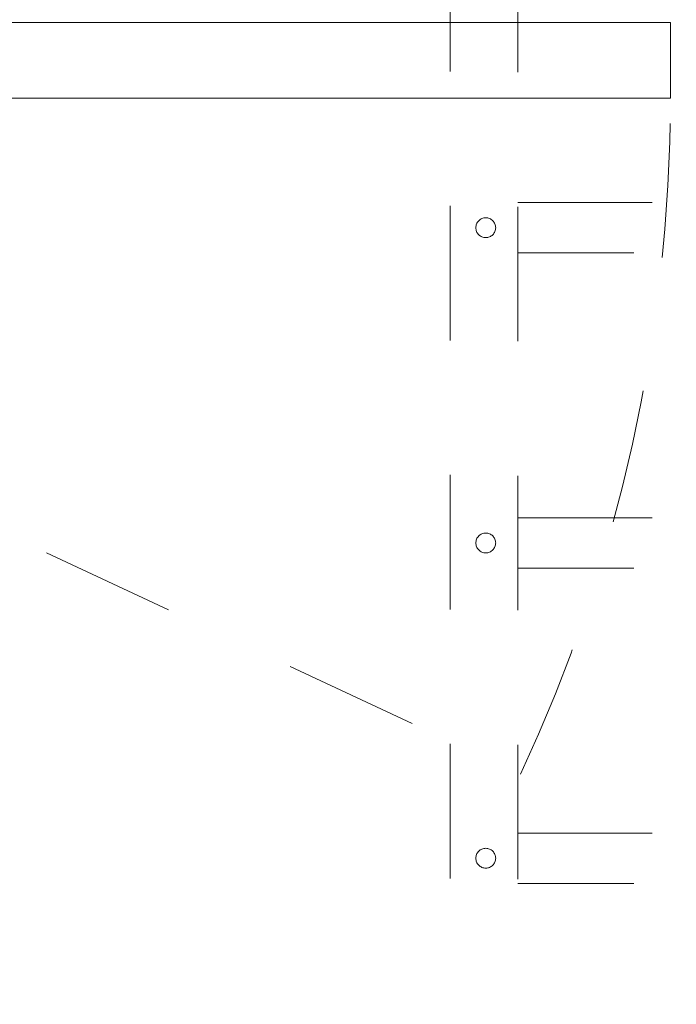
# Model space of a CAD drawing. Header units: inches. Extents: x -407.5 to -311.5, y -87.6 to -3.7.
# Tile 19 of 42: x -366 to -359.5, y -24.7 to -14.9. Entities that reach past the tile are written whole.
import ezdxf

# ---------------------------------------------------------------- set-up
doc = ezdxf.new("R2010")
doc.units = ezdxf.units.IN
doc.header["$LTSCALE"] = 32
doc.header["$MEASUREMENT"] = 0
doc.linetypes.add('Dash Style-1', pattern=[0.083328, 0.041656, -0.041672])
for name, color, linetype, lineweight in [('DashLine', 7, 'Dash Style-1', 13), ('Drawing', 7, 'Continuous', 18), ('None', 7, 'Continuous', 18), ('SolidLine', 7, 'Continuous', 15)]:
    doc.layers.add(name, color=color, linetype=linetype, lineweight=lineweight)

# ---------------------------------------------------------------- blocks, each defined once
blk = doc.blocks.new('Group-3')
at = {"layer": 'DashLine'}
blk.add_line((32.0604, -12.0079), (46.4281, -18.7076), dxfattribs=at)
blk.add_arc((32.0604, -12.0079), 15.853, 335, 0, dxfattribs=at)
at = {"layer": 'SolidLine', "flags": 128}
blk.add_lwpolyline([(32.0604, -11.2598), (47.9134, -11.2598), (47.9134, -12.0079), (32.0604, -12.0079)], close=True, dxfattribs=at)
blk = doc.blocks.new('Group-4')
at = {"layer": 'None'}
blk.add_blockref('Group-3', (0, 0), dxfattribs=at)
blk = doc.blocks.new('SL Utility Cabinet (2D)')
at = {"layer": 'None'}
blk.add_blockref('Group-4', (0, 0), dxfattribs=at)
at = {"layer": 'Drawing', "color": 0, "flags": 1}
for tag in ['Tag', 'Catalog', 'Option1', 'Option2', 'Option3', 'Option4', 'Option5', 'Option6', 'Option7', 'Option8', 'Option9', 'Option10', 'Option11', 'Option12', 'Custom', 'FinishGroup', 'Discount', 'Item2', 'Item3', 'Item6', 'Item8', 'Item9', 'Item10', 'Item12', 'Item13', 'Item16', 'Item18', 'Item19', 'Item20', 'Item21', 'Item22', 'Item23', 'Item24', 'Item25', 'Item1', 'Item4', 'Item5', 'Item7', 'Item11', 'Item14', 'Item15', 'Item17']:
    blk.add_attdef(tag, (-48.0315, -7.4478), '', height=0.00709, dxfattribs=at)
blk = doc.blocks.new('CatalystWireManager (2D)')
at = {"layer": 'DashLine'}
for p, q in [((6.0079, 0), (-6, 0)), ((-6, -0.6719), (6.0079, -0.6719)), ((-3.375, -4.4882), (-3.375, -0.6719)), ((-2.875, -0.6719), (-2.875, -4.4882)), ((-0.25, -4.4882), (-0.25, -0.6719)), ((0.25, -0.6719), (0.25, -4.4882)), ((2.875, -4.4882), (2.875, -0.6719)), ((3.375, -0.6719), (3.375, -4.4882))]:
    blk.add_line(p, q, dxfattribs=at)
at = {"layer": 'DashLine', "flags": 128}
for points in [[(-3.0554, -0.2847), (-3.0489, -0.2919), (-3.0432, -0.2996), (-3.0382, -0.3079), (-3.0341, -0.3167), (-3.0308, -0.3258), (-3.0285, -0.3351), (-3.027, -0.3447), (-3.0266, -0.3543), (-3.027, -0.364), (-3.0285, -0.3735), (-3.0308, -0.3829), (-3.0341, -0.392), (-3.0382, -0.4007), (-3.0432, -0.409), (-3.0489, -0.4168), (-3.0554, -0.4239), (-3.0626, -0.4304), (-3.0703, -0.4362), (-3.0786, -0.4411), (-3.0873, -0.4453), (-3.0964, -0.4485), (-3.1058, -0.4509), (-3.1154, -0.4523), (-3.125, -0.4528), (-3.1346, -0.4523), (-3.1442, -0.4509), (-3.1536, -0.4485), (-3.1627, -0.4453), (-3.1714, -0.4411), (-3.1797, -0.4362), (-3.1874, -0.4304), (-3.1946, -0.4239), (-3.2011, -0.4168), (-3.2068, -0.409), (-3.2118, -0.4007), (-3.2159, -0.392), (-3.2192, -0.3829), (-3.2215, -0.3735), (-3.223, -0.364), (-3.2234, -0.3543), (-3.223, -0.3447), (-3.2215, -0.3351), (-3.2192, -0.3258), (-3.2159, -0.3167), (-3.2118, -0.3079), (-3.2068, -0.2996), (-3.2011, -0.2919), (-3.1946, -0.2847), (-3.1874, -0.2782), (-3.1797, -0.2725), (-3.1714, -0.2675), (-3.1627, -0.2634), (-3.1536, -0.2601), (-3.1442, -0.2578), (-3.1346, -0.2564), (-3.125, -0.2559), (-3.1154, -0.2564), (-3.1058, -0.2578), (-3.0964, -0.2601), (-3.0873, -0.2634), (-3.0786, -0.2675), (-3.0703, -0.2725), (-3.0626, -0.2782)], [(0, -0.4528), (-0.0096, -0.4523), (-0.0192, -0.4509), (-0.0286, -0.4485), (-0.0377, -0.4453), (-0.0464, -0.4411), (-0.0547, -0.4362), (-0.0624, -0.4304), (-0.0696, -0.4239), (-0.0761, -0.4168), (-0.0818, -0.409), (-0.0868, -0.4007), (-0.0909, -0.392), (-0.0942, -0.3829), (-0.0965, -0.3735), (-0.098, -0.364), (-0.0984, -0.3543), (-0.098, -0.3447), (-0.0965, -0.3351), (-0.0942, -0.3258), (-0.0909, -0.3167), (-0.0868, -0.3079), (-0.0818, -0.2996), (-0.0761, -0.2919), (-0.0696, -0.2847), (-0.0624, -0.2782), (-0.0547, -0.2725), (-0.0464, -0.2675), (-0.0377, -0.2634), (-0.0286, -0.2601), (-0.0192, -0.2578), (-0.0096, -0.2564), (0, -0.2559), (0.0096, -0.2564), (0.0192, -0.2578), (0.0286, -0.2601), (0.0377, -0.2634), (0.0464, -0.2675), (0.0547, -0.2725), (0.0624, -0.2782), (0.0696, -0.2847), (0.0761, -0.2919), (0.0818, -0.2996), (0.0868, -0.3079), (0.0909, -0.3167), (0.0942, -0.3258), (0.0965, -0.3351), (0.098, -0.3447), (0.0984, -0.3543), (0.098, -0.364), (0.0965, -0.3735), (0.0942, -0.3829), (0.0909, -0.392), (0.0868, -0.4007), (0.0818, -0.409), (0.0761, -0.4168), (0.0696, -0.4239), (0.0624, -0.4304), (0.0547, -0.4362), (0.0464, -0.4411), (0.0377, -0.4453), (0.0286, -0.4485), (0.0192, -0.4509), (0.0096, -0.4523)], [(3.125, -0.4528), (3.1154, -0.4523), (3.1058, -0.4509), (3.0964, -0.4485), (3.0873, -0.4453), (3.0786, -0.4411), (3.0703, -0.4362), (3.0626, -0.4304), (3.0554, -0.4239), (3.0489, -0.4168), (3.0432, -0.409), (3.0382, -0.4007), (3.0341, -0.392), (3.0308, -0.3829), (3.0285, -0.3735), (3.027, -0.364), (3.0266, -0.3543), (3.027, -0.3447), (3.0285, -0.3351), (3.0308, -0.3258), (3.0341, -0.3167), (3.0382, -0.3079), (3.0432, -0.2996), (3.0489, -0.2919), (3.0554, -0.2847), (3.0626, -0.2782), (3.0703, -0.2725), (3.0786, -0.2675), (3.0873, -0.2634), (3.0964, -0.2601), (3.1058, -0.2578), (3.1154, -0.2564), (3.125, -0.2559), (3.1346, -0.2564), (3.1442, -0.2578), (3.1536, -0.2601), (3.1627, -0.2634), (3.1714, -0.2675), (3.1797, -0.2725), (3.1874, -0.2782), (3.1946, -0.2847), (3.2011, -0.2919), (3.2068, -0.2996), (3.2118, -0.3079), (3.2159, -0.3167), (3.2192, -0.3258), (3.2215, -0.3351), (3.223, -0.3447), (3.2234, -0.3543), (3.223, -0.364), (3.2215, -0.3735), (3.2192, -0.3829), (3.2159, -0.392), (3.2118, -0.4007), (3.2068, -0.409), (3.2011, -0.4168), (3.1946, -0.4239), (3.1874, -0.4304), (3.1797, -0.4362), (3.1714, -0.4411), (3.1627, -0.4453), (3.1536, -0.4485), (3.1442, -0.4509), (3.1346, -0.4523)]]:
    blk.add_lwpolyline(points, close=True, dxfattribs=at)
blk = doc.blocks.new('Group-43')
at = {"layer": 'SolidLine', "color": 7, "rotation": 90}
blk.add_blockref('CatalystWireManager (2D)', (6.9685, -8.1102), dxfattribs=at)
blk = doc.blocks.new('SL Huddle Table (2D)')
at = {"layer": 'None'}
blk.add_blockref('Group-43', (0, 0), dxfattribs=at)
at = {"layer": 'Drawing', "color": 0, "flags": 1}
for tag in ['Tag', 'Catalog', 'Option1', 'Option2', 'Option3', 'Option4', 'Option5', 'Option6', 'Option7', 'Option8', 'Option9', 'Option10', 'Option11', 'Option12', 'Custom', 'FinishGroup', 'Discount', 'Item2', 'Item3', 'Item6', 'Item8', 'Item9', 'Item10', 'Item12', 'Item13', 'Item16', 'Item18', 'Item19', 'Item20', 'Item21', 'Item22', 'Item23', 'Item24', 'Item25', 'Item1', 'Item4', 'Item5', 'Item7', 'Item11', 'Item14', 'Item15', 'Item17']:
    blk.add_attdef(tag, (-21.063, -72.6378), '', height=0.00709, dxfattribs=at)

msp = doc.modelspace()

# ---------------------------------------------------------------- block references
at = {"layer": 'Drawing'}
for name, p in [('SL Utility Cabinet (2D)', (-407.4908, -3.7176)), ('SL Huddle Table (2D)', (-368.731, -12.0247))]:
    msp.add_blockref(name, p, dxfattribs=at)

doc.saveas('drawing.dxf')
